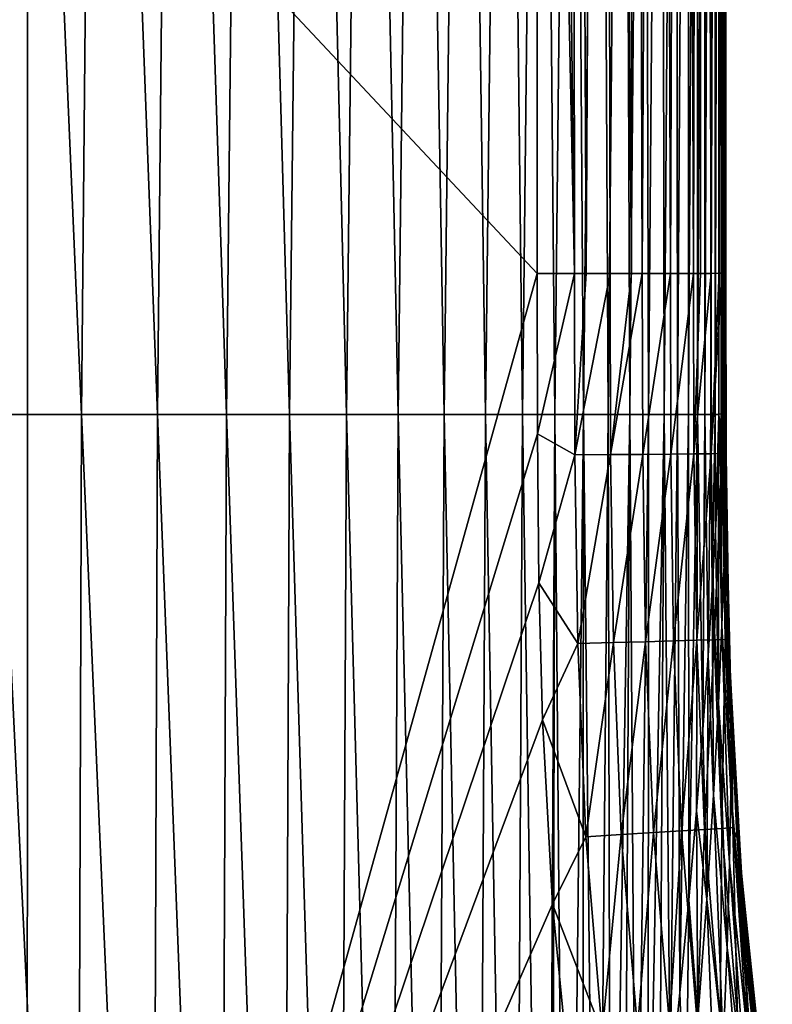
# Model space of a CAD drawing. Header units: metres. Extents: x -82 to 113, y -109 to 109.
# Tile 142 of 256: x 4 to 8, y 31 to 36. Entities that reach past the tile are written whole.
import ezdxf

# ---------------------------------------------------------------- set-up
doc = ezdxf.new("R2010")
doc.units = ezdxf.units.M
doc.layers.add('solid_20_382_013_XXX', color=7, linetype='CONTINUOUS')

msp = doc.modelspace()

# ---------------------------------------------------------------- linework, layer by layer
at = {"layer": 'solid_20_382_013_XXX'}
for points in [[(6.784604, 34.900398, -23.116175), (6.58768, 51.720196, -23.039579), (6.587808, 44.33548, -23.06995)], [(6.76722, 51.690018, -23.056101), (6.58768, 51.720196, -23.039579), (6.784604, 34.900398, -23.116175)], [(6.936166, 51.690239, -23.102737), (6.76722, 51.690018, -23.056101), (6.846219, 34.900429, -23.130653)], [(6.76722, 51.690018, -23.056101), (6.784604, 34.900398, -23.116175), (6.846219, 34.900429, -23.130653)], [(6.936166, 51.690239, -23.102737), (6.846219, 34.900429, -23.130653), (6.972883, 34.90052, -23.174068)], [(7.091708, 51.69059, -23.176813), (6.936166, 51.690239, -23.102737), (7.086098, 34.900639, -23.230335)], [(6.936166, 51.690239, -23.102737), (6.972883, 34.90052, -23.174068), (7.086098, 34.900639, -23.230335)], [(7.091708, 51.69059, -23.176813), (7.086098, 34.900639, -23.230335), (7.143946, 34.900719, -23.266508)], [(7.231034, 51.691059, -23.275513), (7.091708, 51.69059, -23.176813), (7.143946, 34.900719, -23.266508)], [(7.231034, 51.691059, -23.275513), (7.143946, 34.900719, -23.266508), (7.292786, 34.900982, -23.389122)], [(7.351333, 51.691631, -23.396017), (7.231034, 51.691059, -23.275513), (7.292786, 34.900982, -23.389122)], [(7.351333, 51.691631, -23.396017), (7.292786, 34.900982, -23.389122), (7.41547, 34.901302, -23.537882)], [(7.449793, 51.692291, -23.535505), (7.351333, 51.691631, -23.396017), (7.41547, 34.901302, -23.537882)], [(7.449793, 51.692291, -23.535505), (7.41547, 34.901302, -23.537882), (7.452402, 34.901428, -23.596968)], [(7.523603, 51.693031, -23.691162), (7.449793, 51.692291, -23.535505), (7.508, 34.901669, -23.708874)], [(7.449793, 51.692291, -23.535505), (7.452402, 34.901428, -23.596968), (7.508, 34.901669, -23.708874)], [(7.523603, 51.693031, -23.691162), (7.508, 34.901669, -23.708874), (7.551883, 34.901947, -23.836969)], [(7.569952, 51.693836, -23.860167), (7.523603, 51.693031, -23.691162), (7.565992, 34.902077, -23.897043)], [(7.523603, 51.693031, -23.691162), (7.551883, 34.901947, -23.836969), (7.565992, 34.902077, -23.897043)], [(7.569952, 51.693836, -23.860167), (7.565992, 34.902077, -23.897043), (7.586222, 34.902508, -24.096487)], [(7.569952, 51.693836, -23.860167), (7.586222, 34.902508, -24.096487), (7.586387, 42.811035, -24.072269)], [(3.885425, 37.782703, -23.08301), (-4.680449, 47.418613, -23.047916), (-4.679865, 36.225193, -23.07823)], [(3.885425, 37.782703, -23.08301), (6.5867, 34.90036, -23.09642), (6.587808, 44.33548, -23.06995)], [(6.784604, 34.900398, -23.116175), (6.587808, 44.33548, -23.06995), (6.5867, 34.90036, -23.09642)], [(7.585936, 34.89703, -26.120354), (7.586056, 42.695957, -26.965242), (7.586387, 42.811035, -24.072269)], [(7.586222, 34.902508, -24.096487), (7.585936, 34.89703, -26.120354), (7.586387, 42.811035, -24.072269)], [(4.172615, 34.15506, -60.46339), (3.73423, 34.15506, -60.65937), (3.804339, 42.695957, -60.306389)], [(4.172615, 34.15506, -60.46339), (3.804339, 42.695957, -60.306389), (4.250928, 42.695957, -60.079338)], [(4.574243, 34.15506, -60.230972), (4.172615, 34.15506, -60.46339), (4.250928, 42.695957, -60.079338)], [(4.574243, 34.15506, -60.230972), (4.250928, 42.695957, -60.079338), (4.659523, 42.695957, -59.811996)], [(4.940951, 34.15506, -59.958431), (4.574243, 34.15506, -60.230972), (4.659523, 42.695957, -59.811996)], [(4.940951, 34.15506, -59.958431), (4.659523, 42.695957, -59.811996), (5.031787, 42.695957, -59.5005)], [(5.274556, 34.15506, -59.641834), (4.940951, 34.15506, -59.958431), (5.031787, 42.695957, -59.5005)], [(5.274556, 34.15506, -59.641834), (5.031787, 42.695957, -59.5005), (5.369485, 42.695957, -59.140606)], [(5.57684, 34.15506, -59.276821), (5.274556, 34.15506, -59.641834), (5.369485, 42.695957, -59.140606)], [(5.57684, 34.15506, -59.276821), (5.369485, 42.695957, -59.140606), (5.674442, 42.695957, -58.727852)], [(5.849581, 34.15506, -58.858978), (5.57684, 34.15506, -59.276821), (5.674442, 42.695957, -58.727852)], [(5.849581, 34.15506, -58.858978), (5.674442, 42.695957, -58.727852), (5.948483, 42.695957, -58.257759)], [(6.094555, 34.15506, -58.383892), (5.849581, 34.15506, -58.858978), (5.948483, 42.695957, -58.257759)], [(6.094555, 34.15506, -58.383892), (5.948483, 42.695957, -58.257759), (6.193434, 42.695957, -57.725857)], [(6.313541, 34.15506, -57.847157), (6.094555, 34.15506, -58.383892), (6.193434, 42.695957, -57.725857)], [(6.313541, 34.15506, -57.847157), (6.193434, 42.695957, -57.725857), (6.411119, 42.695957, -57.127666)], [(6.508314, 34.15506, -57.24435), (6.313541, 34.15506, -57.847157), (6.411119, 42.695957, -57.127666)], [(6.508314, 34.15506, -57.24435), (6.411119, 42.695957, -57.127666), (6.603355, 42.695957, -56.458675)], [(6.680565, 34.15506, -56.570881), (6.508314, 34.15506, -57.24435), (6.603355, 42.695957, -56.458675)], [(6.680565, 34.15506, -56.570881), (6.603355, 42.695957, -56.458675), (6.771923, 42.695957, -55.714169)], [(6.831894, 34.15506, -55.821972), (6.680565, 34.15506, -56.570881), (6.771923, 42.695957, -55.714169)], [(6.831894, 34.15506, -55.821972), (6.771923, 42.695957, -55.714169), (6.918593, 42.695957, -54.8894)], [(6.963897, 34.15506, -54.992825), (6.831894, 34.15506, -55.821972), (6.918593, 42.695957, -54.8894)], [(6.963897, 34.15506, -54.992825), (6.918593, 42.695957, -54.8894), (7.045139, 42.695957, -53.979614)], [(7.078171, 34.15506, -54.078648), (6.963897, 34.15506, -54.992825), (7.045139, 42.695957, -53.979614)], [(7.078171, 34.15506, -54.078648), (7.045139, 42.695957, -53.979614), (7.15333, 42.695957, -52.980061)], [(7.17631, 34.15506, -53.074654), (7.078171, 34.15506, -54.078648), (7.15333, 42.695957, -52.980061)], [(7.17631, 34.15506, -53.074654), (7.15333, 42.695957, -52.980061), (7.244937, 42.695957, -51.885983)], [(7.259895, 34.15506, -51.976044), (7.17631, 34.15506, -53.074654), (7.244937, 42.695957, -51.885983)], [(7.259895, 34.15506, -51.976044), (7.244937, 42.695957, -51.885983), (7.32163, 42.695957, -50.692661)], [(7.330337, 34.15506, -50.778004), (7.259895, 34.15506, -51.976044), (7.32163, 42.695957, -50.692661)], [(7.330337, 34.15506, -50.778004), (7.32163, 42.695957, -50.692661), (7.384916, 42.695957, -49.39542)], [(7.388928, 34.15506, -49.475704), (7.330337, 34.15506, -50.778004), (7.384916, 42.695957, -49.39542)], [(7.388928, 34.15506, -49.475704), (7.384916, 42.695957, -49.39542), (7.436292, 42.695957, -47.98959)], [(7.43696, 34.15506, -48.064316), (7.388928, 34.15506, -49.475704), (7.436292, 42.695957, -47.98959)], [(7.43696, 34.15506, -48.064316), (7.436292, 42.695957, -47.98959), (7.477252, 42.695957, -46.470497)], [(7.475725, 34.15506, -46.539009), (7.43696, 34.15506, -48.064316), (7.477252, 42.695957, -46.470497)], [(7.475725, 34.15506, -46.539009), (7.477252, 42.695957, -46.470497), (7.509294, 42.695957, -44.833477)], [(7.506514, 34.15506, -44.894958), (7.475725, 34.15506, -46.539009), (7.509294, 42.695957, -44.833477)], [(7.506514, 34.15506, -44.894958), (7.509294, 42.695957, -44.833477), (7.533887, 42.695957, -43.073879)], [(7.530575, 34.15506, -43.127357), (7.506514, 34.15506, -44.894958), (7.533887, 42.695957, -43.073879)], [(7.530575, 34.15506, -43.127357), (7.533887, 42.695957, -43.073879), (7.552227, 42.695957, -41.187294)], [(7.548885, 34.15506, -41.231609), (7.530575, 34.15506, -43.127357), (7.552227, 42.695957, -41.187294)], [(7.548885, 34.15506, -41.231609), (7.552227, 42.695957, -41.187294), (7.565316, 42.695957, -39.169495)], [(7.562325, 34.159187, -39.200291), (7.548885, 34.15506, -41.231609), (7.565316, 42.695957, -39.169495)], [(7.562325, 34.159187, -39.200291), (7.565316, 42.695957, -39.169495), (7.574153, 42.695957, -37.016251)], [(7.566483, 34.262806, -38.365005), (7.562325, 34.159187, -39.200291), (7.574153, 42.695957, -37.016251)], [(7.572789, 34.435177, -36.735123), (7.566483, 34.262806, -38.365005), (7.574153, 42.695957, -37.016251)], [(7.572789, 34.435177, -36.735123), (7.574153, 42.695957, -37.016251), (7.579739, 42.695957, -34.723328)], [(7.577357, 34.576138, -35.050354), (7.572789, 34.435177, -36.735123), (7.579739, 42.695957, -34.723328)], [(7.580551, 34.68573, -33.337276), (7.577357, 34.576138, -35.050354), (7.579739, 42.695957, -34.723328)], [(7.580551, 34.68573, -33.337276), (7.579739, 42.695957, -34.723328), (7.583073, 42.695957, -32.286503)], [(7.582772, 34.76799, -31.605267), (7.580551, 34.68573, -33.337276), (7.583073, 42.695957, -32.286503)], [(7.582772, 34.76799, -31.605267), (7.583073, 42.695957, -32.286503), (7.585043, 42.695957, -29.70166)], [(7.584312, 34.828712, -29.843361), (7.582772, 34.76799, -31.605267), (7.585043, 42.695957, -29.70166)], [(7.58533, 34.871777, -28.025316), (7.584312, 34.828712, -29.843361), (7.585043, 42.695957, -29.70166)], [(7.58533, 34.871777, -28.025316), (7.585043, 42.695957, -29.70166), (7.586056, 42.695957, -26.965242)], [(7.585936, 34.89703, -26.120354), (7.58533, 34.871777, -28.025316), (7.586056, 42.695957, -26.965242)], [(-0.006124, 25.504524, -23.097733), (3.885425, 37.782703, -23.08301), (-4.679865, 36.225193, -23.07823)], [(-0.006124, 25.504524, -23.097733), (2.795339, 25.35104, -23.102528), (3.885425, 37.782703, -23.08301)], [(2.795339, 25.35104, -23.102528), (3.88515, 25.207615, -23.105017), (3.885425, 37.782703, -23.08301)], [(3.885425, 37.782703, -23.08301), (3.88515, 25.207615, -23.105017), (6.5867, 34.90036, -23.09642)], [(3.88515, 25.207615, -23.105017), (6.587872, 34.05262, -23.098219), (6.5867, 34.90036, -23.09642)], [(6.784604, 34.900398, -23.116175), (6.5867, 34.90036, -23.09642), (6.587872, 34.05262, -23.098219)], [(6.787189, 33.940548, -23.118322), (6.784604, 34.900398, -23.116175), (6.587872, 34.05262, -23.098219)], [(6.846219, 34.900429, -23.130653), (6.784604, 34.900398, -23.116175), (6.787189, 33.940548, -23.118322)], [(6.972883, 34.90052, -23.174068), (6.846219, 34.900429, -23.130653), (6.787189, 33.940548, -23.118322)], [(6.975706, 33.94183, -23.176439), (6.972883, 34.90052, -23.174068), (6.787189, 33.940548, -23.118322)], [(7.086098, 34.900639, -23.230335), (6.972883, 34.90052, -23.174068), (6.975706, 33.94183, -23.176439)], [(7.143946, 34.900719, -23.266508), (7.086098, 34.900639, -23.230335), (6.975706, 33.94183, -23.176439)], [(7.146268, 33.943073, -23.268744), (7.143946, 34.900719, -23.266508), (6.975706, 33.94183, -23.176439)], [(7.292786, 34.900982, -23.389122), (7.143946, 34.900719, -23.266508), (7.146268, 33.943073, -23.268744)], [(7.294819, 33.944241, -23.391169), (7.292786, 34.900982, -23.389122), (7.146268, 33.943073, -23.268744)], [(7.41547, 34.901302, -23.537882), (7.292786, 34.900982, -23.389122), (7.294819, 33.944241, -23.391169)], [(7.417306, 33.945305, -23.53965), (7.41547, 34.901302, -23.537882), (7.294819, 33.944241, -23.391169)], [(7.452402, 34.901428, -23.596968), (7.41547, 34.901302, -23.537882), (7.417306, 33.945305, -23.53965)], [(7.508, 34.901669, -23.708874), (7.452402, 34.901428, -23.596968), (7.417306, 33.945305, -23.53965)], [(7.509674, 33.946228, -23.710119), (7.508, 34.901669, -23.708874), (7.417306, 33.945305, -23.53965)], [(7.551883, 34.901947, -23.836969), (7.508, 34.901669, -23.708874), (7.509674, 33.946228, -23.710119)], [(7.509674, 33.946228, -23.710119), (7.567868, 33.946976, -23.898516), (7.565992, 34.902077, -23.897043)], [(7.551883, 34.901947, -23.836969), (7.509674, 33.946228, -23.710119), (7.565992, 34.902077, -23.897043)], [(7.565992, 34.902077, -23.897043), (7.567868, 33.946976, -23.898516), (7.586222, 34.902508, -24.096487)], [(7.567868, 33.946976, -23.898516), (7.58848, 33.855125, -24.098755), (7.586222, 34.902508, -24.096487)], [(7.587451, 33.936607, -27.334356), (7.58533, 34.871777, -28.025316), (7.585936, 34.89703, -26.120354)], [(7.587451, 33.936607, -27.334356), (7.585936, 34.89703, -26.120354), (7.586222, 34.902508, -24.096487)], [(7.587451, 33.936607, -27.334356), (7.586222, 34.902508, -24.096487), (7.58848, 33.855125, -24.098755)], [(7.586941, 33.877728, -30.372616), (7.584312, 34.828712, -29.843361), (7.58533, 34.871777, -28.025316)], [(7.586941, 33.877728, -30.372616), (7.58533, 34.871777, -28.025316), (7.587451, 33.936607, -27.334356)], [(7.586941, 33.877728, -30.372616), (7.582772, 34.76799, -31.605267), (7.584312, 34.828712, -29.843361)], [(7.585855, 33.772964, -33.208088), (7.580551, 34.68573, -33.337276), (7.582772, 34.76799, -31.605267)], [(7.585855, 33.772964, -33.208088), (7.582772, 34.76799, -31.605267), (7.586941, 33.877728, -30.372616)], [(7.582999, 33.607162, -35.899048), (7.577357, 34.576138, -35.050354), (7.580551, 34.68573, -33.337276)], [(7.582999, 33.607162, -35.899048), (7.580551, 34.68573, -33.337276), (7.585855, 33.772964, -33.208088)], [(7.582999, 33.607162, -35.899048), (7.572789, 34.435177, -36.735123), (7.577357, 34.576138, -35.050354)], [(7.576902, 33.363316, -38.500301), (7.566483, 34.262806, -38.365005), (7.572789, 34.435177, -36.735123)], [(7.576902, 33.363316, -38.500301), (7.572789, 34.435177, -36.735123), (7.582999, 33.607162, -35.899048)], [(7.576902, 33.363316, -38.500301), (7.562325, 34.159187, -39.200291), (7.566483, 34.262806, -38.365005)], [(7.558023, 34.058353, -39.937733), (7.548885, 34.15506, -41.231609), (7.562325, 34.159187, -39.200291)], [(7.565768, 33.035908, -40.977264), (7.558023, 34.058353, -39.937733), (7.562325, 34.159187, -39.200291)], [(7.565768, 33.035908, -40.977264), (7.562325, 34.159187, -39.200291), (7.576902, 33.363316, -38.500301)], [(4.144843, 25.614161, -60.748058), (3.710224, 25.614161, -60.924236), (3.73423, 34.15506, -60.65937)], [(4.144843, 25.614161, -60.748058), (3.73423, 34.15506, -60.65937), (4.172615, 34.15506, -60.46339)], [(4.542747, 25.614161, -60.537346), (4.144843, 25.614161, -60.748058), (4.172615, 34.15506, -60.46339)], [(4.542747, 25.614161, -60.537346), (4.172615, 34.15506, -60.46339), (4.574243, 34.15506, -60.230972)], [(4.905988, 25.614161, -60.28838), (4.542747, 25.614161, -60.537346), (4.574243, 34.15506, -60.230972)], [(4.905988, 25.614161, -60.28838), (4.574243, 34.15506, -60.230972), (4.940951, 34.15506, -59.958431)], [(5.23657, 25.614161, -59.997303), (4.905988, 25.614161, -60.28838), (4.940951, 34.15506, -59.958431)], [(5.23657, 25.614161, -59.997303), (4.940951, 34.15506, -59.958431), (5.274556, 34.15506, -59.641834)], [(5.536341, 25.614161, -59.65971), (5.23657, 25.614161, -59.997303), (5.274556, 34.15506, -59.641834)], [(5.536341, 25.614161, -59.65971), (5.274556, 34.15506, -59.641834), (5.57684, 34.15506, -59.276821)], [(5.807107, 25.614161, -59.271069), (5.536341, 25.614161, -59.65971), (5.57684, 34.15506, -59.276821)], [(5.807107, 25.614161, -59.271069), (5.57684, 34.15506, -59.276821), (5.849581, 34.15506, -58.858978)], [(6.050679, 25.614161, -58.826847), (5.807107, 25.614161, -59.271069), (5.849581, 34.15506, -58.858978)], [(6.050679, 25.614161, -58.826847), (5.849581, 34.15506, -58.858978), (6.094555, 34.15506, -58.383892)], [(6.268863, 25.614161, -58.32251), (6.050679, 25.614161, -58.826847), (6.094555, 34.15506, -58.383892)], [(6.268863, 25.614161, -58.32251), (6.094555, 34.15506, -58.383892), (6.313541, 34.15506, -57.847157)], [(6.46347, 25.614161, -57.753525), (6.268863, 25.614161, -58.32251), (6.313541, 34.15506, -57.847157)], [(6.46347, 25.614161, -57.753525), (6.313541, 34.15506, -57.847157), (6.508314, 34.15506, -57.24435)], [(6.636079, 25.618275, -57.1157), (6.46347, 25.614161, -57.753525), (6.508314, 34.15506, -57.24435)], [(6.636079, 25.618275, -57.1157), (6.508314, 34.15506, -57.24435), (6.680565, 34.15506, -56.570881)], [(6.661787, 25.801384, -57.000156), (6.636079, 25.618275, -57.1157), (6.680565, 34.15506, -56.570881)], [(6.746239, 26.400005, -56.589596), (6.661787, 25.801384, -57.000156), (6.680565, 34.15506, -56.570881)], [(6.746239, 26.400005, -56.589596), (6.680565, 34.15506, -56.570881), (6.831894, 34.15506, -55.821972)], [(6.826783, 26.970623, -56.146313), (6.746239, 26.400005, -56.589596), (6.831894, 34.15506, -55.821972)], [(6.903589, 27.519598, -55.66563), (6.826783, 26.970623, -56.146313), (6.831894, 34.15506, -55.821972)], [(6.903589, 27.519598, -55.66563), (6.831894, 34.15506, -55.821972), (6.963897, 34.15506, -54.992825)], [(6.976722, 28.051819, -55.142506), (6.903589, 27.519598, -55.66563), (6.963897, 34.15506, -54.992825)], [(6.976722, 28.051819, -55.142506), (6.963897, 34.15506, -54.992825), (7.078171, 34.15506, -54.078648)], [(7.046142, 28.570446, -54.571701), (6.976722, 28.051819, -55.142506), (7.078171, 34.15506, -54.078648)], [(7.111983, 29.078094, -53.94532), (7.046142, 28.570446, -54.571701), (7.078171, 34.15506, -54.078648)], [(7.111983, 29.078094, -53.94532), (7.078171, 34.15506, -54.078648), (7.17631, 34.15506, -53.074654)], [(7.174659, 29.579849, -53.24976), (7.111983, 29.078094, -53.94532), (7.17631, 34.15506, -53.074654)], [(7.174659, 29.579849, -53.24976), (7.17631, 34.15506, -53.074654), (7.259895, 34.15506, -51.976044)], [(7.234523, 30.082504, -52.466282), (7.174659, 29.579849, -53.24976), (7.259895, 34.15506, -51.976044)], [(7.291135, 30.588383, -51.580013), (7.234523, 30.082504, -52.466282), (7.259895, 34.15506, -51.976044)], [(7.291135, 30.588383, -51.580013), (7.259895, 34.15506, -51.976044), (7.330337, 34.15506, -50.778004)], [(7.343245, 31.091337, -50.588528), (7.291135, 30.588383, -51.580013), (7.330337, 34.15506, -50.778004)], [(7.343245, 31.091337, -50.588528), (7.330337, 34.15506, -50.778004), (7.388928, 34.15506, -49.475704)], [(7.390022, 31.584181, -49.48962), (7.343245, 31.091337, -50.588528), (7.388928, 34.15506, -49.475704)], [(7.390022, 31.584181, -49.48962), (7.388928, 34.15506, -49.475704), (7.43696, 34.15506, -48.064316)], [(7.430665, 32.054329, -48.293114), (7.390022, 31.584181, -49.48962), (7.43696, 34.15506, -48.064316)], [(7.464561, 32.486347, -47.028656), (7.430665, 32.054329, -48.293114), (7.43696, 34.15506, -48.064316)], [(7.464561, 32.486347, -47.028656), (7.43696, 34.15506, -48.064316), (7.475725, 34.15506, -46.539009)], [(7.492212, 32.876438, -45.712677), (7.464561, 32.486347, -47.028656), (7.475725, 34.15506, -46.539009)], [(7.492212, 32.876438, -45.712677), (7.475725, 34.15506, -46.539009), (7.506514, 34.15506, -44.894958)], [(7.5146, 33.227608, -44.347187), (7.492212, 32.876438, -45.712677), (7.506514, 34.15506, -44.894958)], [(7.5146, 33.227608, -44.347187), (7.506514, 34.15506, -44.894958), (7.530575, 34.15506, -43.127357)], [(7.532618, 33.541759, -42.929668), (7.5146, 33.227608, -44.347187), (7.530575, 34.15506, -43.127357)], [(7.532618, 33.541759, -42.929668), (7.530575, 34.15506, -43.127357), (7.548885, 34.15506, -41.231609)], [(7.546907, 33.818752, -41.459576), (7.532618, 33.541759, -42.929668), (7.548885, 34.15506, -41.231609)], [(7.558023, 34.058353, -39.937733), (7.546907, 33.818752, -41.459576), (7.548885, 34.15506, -41.231609)], [(7.565768, 33.035908, -40.977264), (7.546907, 33.818752, -41.459576), (7.558023, 34.058353, -39.937733)], [(3.88515, 25.207615, -23.105017), (6.595868, 33.263054, -23.099834), (6.587872, 34.05262, -23.098219)], [(6.787189, 33.940548, -23.118322), (6.587872, 34.05262, -23.098219), (6.595868, 33.263054, -23.099834)], [(6.802095, 32.941406, -23.120361), (6.787189, 33.940548, -23.118322), (6.595868, 33.263054, -23.099834)], [(6.975706, 33.94183, -23.176439), (6.787189, 33.940548, -23.118322), (6.802095, 32.941406, -23.120361)], [(6.990569, 32.946346, -23.178482), (6.975706, 33.94183, -23.176439), (6.802095, 32.941406, -23.120361)], [(7.146268, 33.943073, -23.268744), (6.975706, 33.94183, -23.176439), (6.990569, 32.946346, -23.178482)], [(7.161089, 32.950893, -23.270794), (7.146268, 33.943073, -23.268744), (6.990569, 32.946346, -23.178482)], [(7.294819, 33.944241, -23.391169), (7.146268, 33.943073, -23.268744), (7.161089, 32.950893, -23.270794)], [(7.309604, 32.954941, -23.393229), (7.294819, 33.944241, -23.391169), (7.161089, 32.950893, -23.270794)], [(7.417306, 33.945305, -23.53965), (7.294819, 33.944241, -23.391169), (7.309604, 32.954941, -23.393229)], [(7.432058, 32.95837, -23.541723), (7.417306, 33.945305, -23.53965), (7.309604, 32.954941, -23.393229)], [(7.509674, 33.946228, -23.710119), (7.417306, 33.945305, -23.53965), (7.432058, 32.95837, -23.541723)], [(7.524401, 32.961075, -23.71221), (7.509674, 33.946228, -23.710119), (7.432058, 32.95837, -23.541723)], [(7.524401, 32.961075, -23.71221), (7.567868, 33.946976, -23.898516), (7.509674, 33.946228, -23.710119)], [(7.524401, 32.961075, -23.71221), (7.582578, 32.962944, -23.90062), (7.567868, 33.946976, -23.898516)], [(7.567868, 33.946976, -23.898516), (7.582578, 32.962944, -23.90062), (7.58848, 33.855125, -24.098755)], [(7.586941, 33.877728, -30.372616), (7.587451, 33.936607, -27.334356), (7.604817, 32.910168, -30.288742)], [(7.587451, 33.936607, -27.334356), (7.602657, 32.958157, -27.289312), (7.604817, 32.910168, -30.288742)], [(7.587451, 33.936607, -27.334356), (7.58848, 33.855125, -24.098755), (7.602657, 32.958157, -27.289312)], [(7.582578, 32.962944, -23.90062), (7.60395, 32.910259, -24.100792), (7.58848, 33.855125, -24.098755)], [(7.585855, 33.772964, -33.208088), (7.586941, 33.877728, -30.372616), (7.608467, 32.820736, -33.090221)], [(7.586941, 33.877728, -30.372616), (7.604817, 32.910168, -30.288742), (7.608467, 32.820736, -33.090221)], [(7.58848, 33.855125, -24.098755), (7.60395, 32.910259, -24.100792), (7.602657, 32.958157, -27.289312)], [(7.547841, 32.624813, -43.280235), (7.532618, 33.541759, -42.929668), (7.546907, 33.818752, -41.459576)], [(7.547841, 32.624813, -43.280235), (7.546907, 33.818752, -41.459576), (7.565768, 33.035908, -40.977264)], [(7.582999, 33.607162, -35.899048), (7.585855, 33.772964, -33.208088), (7.612262, 32.675003, -35.747505)], [(7.585855, 33.772964, -33.208088), (7.608467, 32.820736, -33.090221), (7.612262, 32.675003, -35.747505)], [(7.576902, 33.363316, -38.500301), (7.582999, 33.607162, -35.899048), (7.614543, 32.455948, -38.31435)], [(7.582999, 33.607162, -35.899048), (7.612262, 32.675003, -35.747505), (7.614543, 32.455948, -38.31435)], [(7.547841, 32.624813, -43.280235), (7.5146, 33.227608, -44.347187), (7.532618, 33.541759, -42.929668)], [(7.565768, 33.035908, -40.977264), (7.576902, 33.363316, -38.500301), (7.613354, 32.157627, -40.758755)], [(7.576902, 33.363316, -38.500301), (7.614543, 32.455948, -38.31435), (7.613354, 32.157627, -40.758755)], [(3.88515, 25.207615, -23.105017), (6.614882, 32.53772, -23.10129), (6.595868, 33.263054, -23.099834)], [(6.802095, 32.941406, -23.120361), (6.595868, 33.263054, -23.099834), (6.614882, 32.53772, -23.10129)], [(7.521873, 32.138874, -45.395931), (7.492212, 32.876438, -45.712677), (7.5146, 33.227608, -44.347187)], [(7.521873, 32.138874, -45.395931), (7.5146, 33.227608, -44.347187), (7.547841, 32.624813, -43.280235)], [(7.547841, 32.624813, -43.280235), (7.565768, 33.035908, -40.977264), (7.606771, 31.779543, -43.032406)], [(7.565768, 33.035908, -40.977264), (7.613354, 32.157627, -40.758755), (7.606771, 31.779543, -43.032406)], [(7.432058, 32.95837, -23.541723), (7.309604, 32.954941, -23.393229), (7.350839, 31.948776, -23.395315)], [(7.473111, 31.956369, -23.543831), (7.432058, 32.95837, -23.541723), (7.350839, 31.948776, -23.395315)], [(7.524401, 32.961075, -23.71221), (7.432058, 32.95837, -23.541723), (7.473111, 31.956369, -23.543831)], [(7.565309, 31.962212, -23.714342), (7.524401, 32.961075, -23.71221), (7.473111, 31.956369, -23.543831)], [(7.565309, 31.962212, -23.714342), (7.582578, 32.962944, -23.90062), (7.524401, 32.961075, -23.71221)], [(7.565309, 31.962212, -23.714342), (7.623383, 31.966051, -23.902781), (7.582578, 32.962944, -23.90062)], [(7.582578, 32.962944, -23.90062), (7.623383, 31.966051, -23.902781), (7.60395, 32.910259, -24.100792)], [(7.602657, 32.958157, -27.289312), (7.643699, 31.964266, -27.240259), (7.648744, 31.92428, -30.197702)], [(7.602657, 32.958157, -27.289312), (7.60395, 32.910259, -24.100792), (7.643699, 31.964266, -27.240259)], [(7.604817, 32.910168, -30.288742), (7.602657, 32.958157, -27.289312), (7.648744, 31.92428, -30.197702)], [(6.844049, 31.917986, -23.12241), (6.802095, 32.941406, -23.120361), (6.614882, 32.53772, -23.10129)], [(6.990569, 32.946346, -23.178482), (6.802095, 32.941406, -23.120361), (6.844049, 31.917986, -23.12241)], [(7.03226, 31.929335, -23.180534), (6.990569, 32.946346, -23.178482), (6.844049, 31.917986, -23.12241)], [(7.161089, 32.950893, -23.270794), (6.990569, 32.946346, -23.178482), (7.03226, 31.929335, -23.180534)], [(7.20254, 31.939682, -23.27286), (7.161089, 32.950893, -23.270794), (7.03226, 31.929335, -23.180534)], [(7.309604, 32.954941, -23.393229), (7.161089, 32.950893, -23.270794), (7.20254, 31.939682, -23.27286)], [(7.350839, 31.948776, -23.395315), (7.309604, 32.954941, -23.393229), (7.20254, 31.939682, -23.27286)], [(7.60395, 32.910259, -24.100792), (7.615956, 32.538311, -24.101601), (7.643699, 31.964266, -27.240259)], [(7.623383, 31.966051, -23.902781), (7.615956, 32.538311, -24.101601), (7.60395, 32.910259, -24.100792)], [(7.604817, 32.910168, -30.288742), (7.648744, 31.92428, -30.197702), (7.657807, 31.847128, -32.963036)], [(7.608467, 32.820736, -33.090221), (7.604817, 32.910168, -30.288742), (7.657807, 31.847128, -32.963036)], [(7.486337, 31.585121, -47.327221), (7.464561, 32.486347, -47.028656), (7.492212, 32.876438, -45.712677)], [(7.486337, 31.585121, -47.327221), (7.492212, 32.876438, -45.712677), (7.521873, 32.138874, -45.395931)], [(7.608467, 32.820736, -33.090221), (7.657807, 31.847128, -32.963036), (7.669351, 31.718296, -35.585091)], [(7.612262, 32.675003, -35.747505), (7.608467, 32.820736, -33.090221), (7.669351, 31.718296, -35.585091)], [(7.612262, 32.675003, -35.747505), (7.669351, 31.718296, -35.585091), (7.681452, 31.520912, -38.116043)], [(7.614543, 32.455948, -38.31435), (7.612262, 32.675003, -35.747505), (7.681452, 31.520912, -38.116043)], [(7.521873, 32.138874, -45.395931), (7.547841, 32.624813, -43.280235), (7.59341, 31.330063, -45.121601)], [(7.547841, 32.624813, -43.280235), (7.606771, 31.779543, -43.032406), (7.59341, 31.330063, -45.121601)], [(3.88515, 25.207615, -23.105017), (6.667958, 31.561338, -23.103231), (6.614882, 32.53772, -23.10129)], [(6.844049, 31.917986, -23.12241), (6.614882, 32.53772, -23.10129), (6.667958, 31.561338, -23.103231)], [(7.615956, 32.538311, -24.101601), (7.646765, 31.909958, -24.102987), (7.643699, 31.964266, -27.240259)], [(7.623383, 31.966051, -23.902781), (7.646765, 31.909958, -24.102987), (7.615956, 32.538311, -24.101601)], [(7.486337, 31.585121, -47.327221), (7.430665, 32.054329, -48.293114), (7.464561, 32.486347, -47.028656)], [(7.613354, 32.157627, -40.758755), (7.614543, 32.455948, -38.31435), (7.691919, 31.248657, -40.526772)], [(7.614543, 32.455948, -38.31435), (7.681452, 31.520912, -38.116043), (7.691919, 31.248657, -40.526772)], [(7.486337, 31.585121, -47.327221), (7.521873, 32.138874, -45.395931), (7.571618, 30.815737, -47.028908)], [(7.521873, 32.138874, -45.395931), (7.59341, 31.330063, -45.121601), (7.571618, 30.815737, -47.028908)], [(7.606771, 31.779543, -43.032406), (7.613354, 32.157627, -40.758755), (7.698572, 30.900595, -42.770943)], [(7.613354, 32.157627, -40.758755), (7.691919, 31.248657, -40.526772), (7.698572, 30.900595, -42.770943)], [(7.437997, 30.954847, -49.102314), (7.390022, 31.584181, -49.48962), (7.430665, 32.054329, -48.293114)], [(7.437997, 30.954847, -49.102314), (7.430665, 32.054329, -48.293114), (7.486337, 31.585121, -47.327221)], [(6.930867, 30.881823, -23.1245), (6.844049, 31.917986, -23.12241), (6.667958, 31.561338, -23.103231)], [(7.03226, 31.929335, -23.180534), (6.844049, 31.917986, -23.12241), (6.930867, 30.881823, -23.1245)], [(7.118239, 30.902758, -23.182634), (7.03226, 31.929335, -23.180534), (6.930867, 30.881823, -23.1245)], [(7.20254, 31.939682, -23.27286), (7.03226, 31.929335, -23.180534), (7.118239, 30.902758, -23.182634)], [(7.287749, 30.92178, -23.274979), (7.20254, 31.939682, -23.27286), (7.118239, 30.902758, -23.182634)], [(7.350839, 31.948776, -23.395315), (7.20254, 31.939682, -23.27286), (7.287749, 30.92178, -23.274979)], [(7.435369, 30.938429, -23.397463), (7.350839, 31.948776, -23.395315), (7.287749, 30.92178, -23.274979)], [(7.473111, 31.956369, -23.543831), (7.350839, 31.948776, -23.395315), (7.435369, 30.938429, -23.397463)], [(7.557067, 30.952251, -23.546013), (7.473111, 31.956369, -23.543831), (7.435369, 30.938429, -23.397463)], [(7.565309, 31.962212, -23.714342), (7.473111, 31.956369, -23.543831), (7.557067, 30.952251, -23.546013)], [(7.648814, 30.96279, -23.716562), (7.565309, 31.962212, -23.714342), (7.557067, 30.952251, -23.546013)], [(7.648814, 30.96279, -23.716562), (7.623383, 31.966051, -23.902781), (7.565309, 31.962212, -23.714342)], [(7.623383, 31.966051, -23.902781), (7.706578, 30.969587, -23.905039), (7.646765, 31.909958, -24.102987)], [(7.648814, 30.96279, -23.716562), (7.706578, 30.969587, -23.905039), (7.623383, 31.966051, -23.902781)], [(7.643699, 31.964266, -27.240259), (7.72687, 30.968643, -27.187962), (7.734638, 30.934038, -30.100981)], [(7.643699, 31.964266, -27.240259), (7.646765, 31.909958, -24.102987), (7.72687, 30.968643, -27.187962)], [(7.648744, 31.92428, -30.197702), (7.643699, 31.964266, -27.240259), (7.734638, 30.934038, -30.100981)], [(7.648744, 31.92428, -30.197702), (7.734638, 30.934038, -30.100981), (7.749075, 30.866327, -32.828735)], [(7.657807, 31.847128, -32.963036), (7.648744, 31.92428, -30.197702), (7.749075, 30.866327, -32.828735)], [(7.646765, 31.909958, -24.102987), (7.729578, 30.94327, -24.105225), (7.72687, 30.968643, -27.187962)], [(7.706578, 30.969587, -23.905039), (7.729578, 30.94327, -24.105225), (7.646765, 31.909958, -24.102987)], [(7.657807, 31.847128, -32.963036), (7.749075, 30.866327, -32.828735), (7.76844, 30.751392, -35.414799)], [(7.669351, 31.718296, -35.585091), (7.657807, 31.847128, -32.963036), (7.76844, 30.751392, -35.414799)], [(7.59341, 31.330063, -45.121601), (7.606771, 31.779543, -43.032406), (7.699772, 30.484417, -44.834679)], [(7.606771, 31.779543, -43.032406), (7.698572, 30.900595, -42.770943), (7.699772, 30.484417, -44.834679)], [(7.669351, 31.718296, -35.585091), (7.76844, 30.751392, -35.414799), (7.790504, 30.572643, -37.90929)], [(7.681452, 31.520912, -38.116043), (7.669351, 31.718296, -35.585091), (7.790504, 30.572643, -37.90929)], [(3.88515, 25.207615, -23.105017), (6.751319, 30.705683, -23.104956), (6.667958, 31.561338, -23.103231)], [(6.930867, 30.881823, -23.1245), (6.667958, 31.561338, -23.103231), (6.751319, 30.705683, -23.104956)], [(7.373976, 30.241081, -50.743584), (7.343245, 31.091337, -50.588528), (7.390022, 31.584181, -49.48962)], [(7.373976, 30.241081, -50.743584), (7.390022, 31.584181, -49.48962), (7.437997, 30.954847, -49.102314)], [(7.437997, 30.954847, -49.102314), (7.486337, 31.585121, -47.327221), (7.538102, 30.227829, -48.782215)], [(7.486337, 31.585121, -47.327221), (7.571618, 30.815737, -47.028908), (7.538102, 30.227829, -48.782215)], [(7.681452, 31.520912, -38.116043), (7.790504, 30.572643, -37.90929), (7.812802, 30.323431, -40.286186)], [(7.691919, 31.248657, -40.526772), (7.681452, 31.520912, -38.116043), (7.812802, 30.323431, -40.286186)], [(7.571618, 30.815737, -47.028908), (7.59341, 31.330063, -45.121601), (7.693608, 30.006071, -46.720177)], [(7.59341, 31.330063, -45.121601), (7.699772, 30.484417, -44.834679), (7.693608, 30.006071, -46.720177)], [(7.691919, 31.248657, -40.526772), (7.812802, 30.323431, -40.286186), (7.83284, 30.002323, -42.501633)], [(7.698572, 30.900595, -42.770943), (7.691919, 31.248657, -40.526772), (7.83284, 30.002323, -42.501633)], [(7.373976, 30.241081, -50.743584), (7.291135, 30.588383, -51.580013), (7.343245, 31.091337, -50.588528)]]:
    msp.add_3dface(points, dxfattribs=at)

doc.saveas('drawing.dxf')
